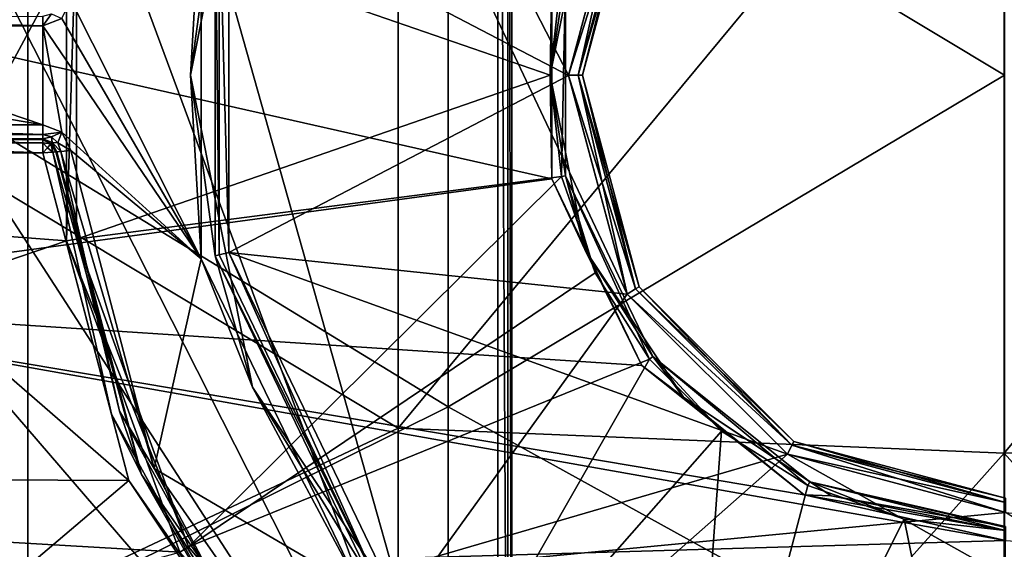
# Model space of a CAD drawing. Extents: x -252 to 252, y -10 to 1339.
# Tile 38 of 256: x -7 to 0, y 78 to 82. Entities that reach past the tile are written whole.
import ezdxf

# ---------------------------------------------------------------- set-up
doc = ezdxf.new("R2010")
doc.units = 0
doc.header["$LTSCALE"] = 52.148148
for name, color, linetype in [('199', 7, 'CONTINUOUS'), ('202', 7, 'CONTINUOUS'), ('2792', 7, 'CONTINUOUS'), ('2807', 7, 'CONTINUOUS'), ('349', 7, 'CONTINUOUS'), ('353', 7, 'CONTINUOUS'), ('3667', 7, 'CONTINUOUS'), ('3671', 7, 'CONTINUOUS'), ('374', 7, 'CONTINUOUS'), ('375', 7, 'CONTINUOUS'), ('3768', 7, 'CONTINUOUS'), ('377', 7, 'CONTINUOUS'), ('3774', 7, 'CONTINUOUS'), ('378', 7, 'CONTINUOUS'), ('3780', 7, 'CONTINUOUS'), ('3781', 7, 'CONTINUOUS'), ('3807', 7, 'CONTINUOUS'), ('3809', 7, 'CONTINUOUS'), ('3811', 7, 'CONTINUOUS'), ('414', 7, 'CONTINUOUS'), ('418', 7, 'CONTINUOUS'), ('432', 7, 'CONTINUOUS'), ('447', 7, 'CONTINUOUS'), ('448', 7, 'CONTINUOUS'), ('449', 7, 'CONTINUOUS'), ('450', 7, 'CONTINUOUS'), ('451', 7, 'CONTINUOUS'), ('456', 7, 'CONTINUOUS'), ('457', 7, 'CONTINUOUS'), ('458', 7, 'CONTINUOUS'), ('531', 7, 'CONTINUOUS'), ('533', 7, 'CONTINUOUS'), ('535', 7, 'CONTINUOUS')]:
    doc.layers.add(name, color=color, linetype=linetype)

msp = doc.modelspace()

# ---------------------------------------------------------------- linework, layer by layer
at = {"layer": '199', "color": 7, "linetype": 'CONTINUOUS'}
for points in [[(-8.4789, 81.5057, 16.5182), (-4.3079, 84.0066, 17.5635), (-8.4789, 85.9852, 16.3132), (-8.4789, 81.5057, 16.5182)], [(-0.0084, 78.8203, 17.9291), (-0.0084, 84.1796, 17.9291), (-4.3079, 78.9971, 17.5637), (-0.0084, 78.8203, 17.9291)], [(-4.3079, 78.9971, 17.5637), (-0.0084, 84.1796, 17.9291), (-4.3079, 84.0066, 17.5635), (-4.3079, 78.9971, 17.5637)], [(-0.0084, 78.8203, 17.9291), (4.2912, 84.0064, 17.5664), (-0.0084, 84.1796, 17.9291), (-0.0084, 78.8203, 17.9291)], [(-4.3079, 78.9971, 17.5637), (-4.3079, 84.0066, 17.5635), (-8.4789, 81.5057, 16.5182), (-4.3079, 78.9971, 17.5637)], [(4.2912, 78.9942, 17.5665), (4.2912, 84.0064, 17.5664), (-0.0084, 78.8203, 17.9291), (4.2912, 78.9942, 17.5665)], [(-8.4789, 77.0261, 16.3142), (-4.3079, 78.9971, 17.5637), (-8.4789, 81.5057, 16.5182), (-8.4789, 77.0261, 16.3142)], [(-4.3079, 74.0124, 17.0653), (-4.3079, 78.9971, 17.5637), (-8.4789, 77.0261, 16.3142), (-4.3079, 74.0124, 17.0653)], [(-4.3079, 74.0124, 17.0653), (-0.0084, 78.8203, 17.9291), (-4.3079, 78.9971, 17.5637), (-4.3079, 74.0124, 17.0653)], [(4.2912, 74.0069, 17.0674), (4.2912, 78.9942, 17.5665), (-0.0084, 78.8203, 17.9291), (4.2912, 74.0069, 17.0674)], [(-0.0084, 73.491, 17.3627), (-0.0084, 78.8203, 17.9291), (-4.3079, 74.0124, 17.0653), (-0.0084, 73.491, 17.3627)], [(-0.0084, 73.491, 17.3627), (4.2912, 74.0069, 17.0674), (-0.0084, 78.8203, 17.9291), (-0.0084, 73.491, 17.3627)]]:
    msp.add_3dface(points, dxfattribs=at)
at = {"layer": '202', "color": 7, "linetype": 'CONTINUOUS'}
for points in [[(-0.0075, 86.0316, 16.7927), (-0.0075, 81.5, 17), (-3.9518, 83.8751, 16.6152), (-0.0075, 86.0316, 16.7927)], [(-7.7886, 85.7397, 15.5148), (-3.9518, 83.8751, 16.6152), (-7.7886, 81.4916, 15.7011), (-7.7886, 85.7397, 15.5148)], [(-3.9518, 83.8751, 16.6152), (-3.9518, 79.1493, 16.6164), (-7.7886, 81.4916, 15.7011), (-3.9518, 83.8751, 16.6152)], [(-3.9518, 83.8751, 16.6152), (-0.0075, 81.5, 17), (-3.9518, 79.1493, 16.6164), (-3.9518, 83.8751, 16.6152)], [(-7.7886, 81.4916, 15.7011), (-3.9518, 79.1493, 16.6164), (-7.7886, 77.2435, 15.5133), (-7.7886, 81.4916, 15.7011)], [(-0.0075, 81.5, 17), (-0.0075, 76.9684, 16.7927), (-3.9518, 79.1493, 16.6164), (-0.0075, 81.5, 17)], [(-3.9518, 79.1493, 16.6164), (-3.9518, 74.4451, 16.1652), (-7.7886, 77.2435, 15.5133), (-3.9518, 79.1493, 16.6164)], [(-3.9518, 79.1493, 16.6164), (-0.0075, 76.9684, 16.7927), (-3.9518, 74.4451, 16.1652), (-3.9518, 79.1493, 16.6164)]]:
    msp.add_3dface(points, dxfattribs=at)
at = {"layer": '2792', "color": 7, "linetype": 'CONTINUOUS'}
for points in [[(-10.6091, 83.5198, -64.5), (-10.7493, 80.8559, -64.5), (-3.6, 88, -64.5), (-10.6091, 83.5198, -64.5)], [(-10.7493, 80.8559, -64.5), (-10.6202, 78.0914, -64.5), (-3.6, 88, -64.5), (-10.7493, 80.8559, -64.5)], [(-10.6202, 78.0914, -64.5), (-10.2575, 75.6195, -64.5), (-3.6, 88, -64.5), (-10.6202, 78.0914, -64.5)], [(-3.6, 88, -64.5), (-10.2575, 75.6195, -64.5), (-3.6, 75, -64.5), (-3.6, 88, -64.5)]]:
    msp.add_3dface(points, dxfattribs=at)
at = {"layer": '2807', "color": 7, "linetype": 'CONTINUOUS'}
for points in [[(-3.5, 88, -68.3), (-3.5, 75, -64.6), (-3.5, 75, -68.3), (-3.5, 88, -68.3)], [(-3.5, 88, -68.3), (-3.5, 88, -64.6), (-3.5, 75, -64.6), (-3.5, 88, -68.3)]]:
    msp.add_3dface(points, dxfattribs=at)
at = {"layer": '349', "color": 7, "linetype": 'CONTINUOUS'}
for points in [[(-7.7081, 85.4883, 0.5), (-6.9326, 74.0549, 0.5), (-6.9326, 88.9451, 0.5), (-7.7081, 85.4883, 0.5)], [(-6.9326, 88.9451, 0.5), (-6.9326, 74.0549, 0.5), (-2.6837, 79.9487, 0.5), (-6.9326, 88.9451, 0.5)], [(-2.6836, 83.0515, 0.5), (-6.9326, 88.9451, 0.5), (-3.1, 81.5001, 0.5), (-2.6836, 83.0515, 0.5)], [(-3.1, 81.5001, 0.5), (-6.9326, 88.9451, 0.5), (-2.6837, 79.9487, 0.5), (-3.1, 81.5001, 0.5)], [(-7.593, 76.8058, 0.5), (-6.9326, 74.0549, 0.5), (-7.7081, 85.4883, 0.5), (-7.593, 76.8058, 0.5)], [(-2.6837, 79.9487, 0.5), (-6.9326, 74.0549, 0.5), (-1.5461, 78.8132, 0.5), (-2.6837, 79.9487, 0.5)], [(-6.9326, 74.0549, 0.5), (6.9326, 74.0549, 0.5), (-1.5461, 78.8132, 0.5), (-6.9326, 74.0549, 0.5)], [(-1.5461, 78.8132, 0.5), (6.9326, 74.0549, 0.5), (0, 78.4, 0.5), (-1.5461, 78.8132, 0.5)]]:
    msp.add_3dface(points, dxfattribs=at)
at = {"layer": '353', "color": 7, "linetype": 'CONTINUOUS'}
for points in [[(-3.1, 81.4999, -11), (-5.5082, 82.7577, -11), (-2.6837, 83.0513, -11), (-3.1, 81.4999, -11)], [(-5.5082, 80.2422, -11), (-5.5082, 82.7577, -11), (-3.1, 81.4999, -11), (-5.5082, 80.2422, -11)], [(-2.6836, 79.9485, -11), (-5.5082, 80.2422, -11), (-3.1, 81.4999, -11), (-2.6836, 79.9485, -11)], [(-6.2182, 78.6266, -11), (-8.8939, 80.95, -11), (-6.8279, 80.95, -11), (-6.2182, 78.6266, -11)], [(-8.7351, 78.6375, -11), (-8.8939, 80.95, -11), (-6.2182, 78.6266, -11), (-8.7351, 78.6375, -11)], [(-1.546, 78.8131, -11), (-5.5082, 80.2422, -11), (-2.6836, 79.9485, -11), (-1.546, 78.8131, -11)], [(-4.4152, 77.9749, -11), (-5.5082, 80.2422, -11), (-1.546, 78.8131, -11), (-4.4152, 77.9749, -11)], [(0, 78.4, -11), (-4.4152, 77.9749, -11), (-1.546, 78.8131, -11), (0, 78.4, -11)], [(-8.4418, 76.7393, -11), (-8.7351, 78.6375, -11), (-6.2182, 78.6266, -11), (-8.4418, 76.7393, -11)], [(-4.8432, 76.6558, -11), (-8.4418, 76.7393, -11), (-6.2182, 78.6266, -11), (-4.8432, 76.6558, -11)], [(4.4152, 77.9749, -11), (-4.4152, 77.9749, -11), (0, 78.4, -11), (4.4152, 77.9749, -11)]]:
    msp.add_3dface(points, dxfattribs=at)
at = {"layer": '3667', "color": 7, "linetype": 'CONTINUOUS'}
for points in [[(-3.6, 88, -64.5), (-3.5293, 75, -64.5293), (-3.5293, 88, -64.5293), (-3.6, 88, -64.5)], [(-3.6, 88, -64.5), (-3.6, 75, -64.5), (-3.5293, 75, -64.5293), (-3.6, 88, -64.5)], [(-3.5293, 75, -64.5293), (-3.5, 75, -64.6), (-3.5293, 88, -64.5293), (-3.5293, 75, -64.5293)], [(-3.5, 75, -64.6), (-3.5, 88, -64.6), (-3.5293, 88, -64.5293), (-3.5, 75, -64.6)]]:
    msp.add_3dface(points, dxfattribs=at)
at = {"layer": '3671', "color": 7, "linetype": 'CONTINUOUS'}
for points in [[(-3.5, 88, -68.3), (-3.5, 75, -68.3), (-7.1579, 87.9601, -68.3), (-3.5, 88, -68.3)], [(-7.1579, 87.9601, -68.3), (-3.5, 75, -68.3), (-7.5813, 86.008, -68.3), (-7.1579, 87.9601, -68.3)], [(-7.5813, 86.008, -68.3), (-3.5, 75, -68.3), (-7.8781, 83.6412, -68.3), (-7.5813, 86.008, -68.3)], [(-7.8781, 83.6412, -68.3), (-3.5, 75, -68.3), (-7.9599, 81.8862, -68.3), (-7.8781, 83.6412, -68.3)], [(-7.9599, 81.8862, -68.3), (-3.5, 75, -68.3), (-7.9291, 80.1432, -68.3), (-7.9599, 81.8862, -68.3)], [(-7.9291, 80.1432, -68.3), (-3.5, 75, -68.3), (-7.8011, 78.5435, -68.3), (-7.9291, 80.1432, -68.3)], [(-7.8011, 78.5435, -68.3), (-3.5, 75, -68.3), (-7.4875, 76.4839, -68.3), (-7.8011, 78.5435, -68.3)]]:
    msp.add_3dface(points, dxfattribs=at)
at = {"layer": '374', "color": 7, "linetype": 'CONTINUOUS'}
for points in [[(-3, 81.5, 0.4), (-2.5981, 83, -10.9), (-2.5981, 83, 0.4), (-3, 81.5, 0.4)], [(-3, 81.5, -10.9), (-2.5981, 83, -10.9), (-3, 81.5, 0.4), (-3, 81.5, -10.9)], [(-2.5981, 80, -10.9), (-3, 81.5, -10.9), (-2.5981, 80, 0.4), (-2.5981, 80, -10.9)], [(-2.5981, 80, 0.4), (-3, 81.5, -10.9), (-3, 81.5, 0.4), (-2.5981, 80, 0.4)], [(-1.5, 78.9019, -10.9), (-2.5981, 80, -10.9), (-1.5, 78.9019, 0.4), (-1.5, 78.9019, -10.9)], [(-1.5, 78.9019, 0.4), (-2.5981, 80, -10.9), (-2.5981, 80, 0.4), (-1.5, 78.9019, 0.4)], [(0, 78.5, 0.4), (-1.5, 78.9019, -10.9), (-1.5, 78.9019, 0.4), (0, 78.5, 0.4)], [(0, 78.5, 0.4), (0, 78.5, -10.9), (-1.5, 78.9019, -10.9), (0, 78.5, 0.4)]]:
    msp.add_3dface(points, dxfattribs=at)
at = {"layer": '375', "color": 7, "linetype": 'CONTINUOUS'}
for points in [[(-5.7032, 80.1979, -15), (-6.6285, 82.0339, -15), (-5.7032, 82.802, -15), (-5.7032, 80.1979, -15)], [(-6.692, 81.9032, -15), (-6.6285, 82.0339, -15), (-5.7032, 80.1979, -15), (-6.692, 81.9032, -15)], [(-8.9, 81.5, -15), (-8.8975, 81.85, -15), (-6.8279, 81.15, -15), (-8.9, 81.5, -15)], [(-8.8975, 81.85, -15), (-6.8279, 81.85, -15), (-6.8279, 81.15, -15), (-8.8975, 81.85, -15)], [(-6.8279, 81.85, -15), (-6.692, 81.9032, -15), (-5.7032, 80.1979, -15), (-6.8279, 81.85, -15)], [(-6.8279, 81.15, -15), (-6.8279, 81.85, -15), (-6.6924, 81.0971, -15), (-6.8279, 81.15, -15)], [(-6.6924, 81.0971, -15), (-6.8279, 81.85, -15), (-5.7032, 80.1979, -15), (-6.6924, 81.0971, -15)], [(-8.8975, 81.15, -15), (-8.9, 81.5, -15), (-6.8279, 81.15, -15), (-8.8975, 81.15, -15)], [(-6.6285, 80.9661, -15), (-6.6924, 81.0971, -15), (-5.7032, 80.1979, -15), (-6.6285, 80.9661, -15)], [(-6.0367, 78.7106, -15), (-6.6285, 80.9661, -15), (-5.7032, 80.1979, -15), (-6.0367, 78.7106, -15)], [(-4.5718, 77.8506, -15), (-6.0367, 78.7106, -15), (-5.7032, 80.1979, -15), (-4.5718, 77.8506, -15)], [(-4.7018, 76.7973, -15), (-6.0367, 78.7106, -15), (-4.5718, 77.8506, -15), (-4.7018, 76.7973, -15)]]:
    msp.add_3dface(points, dxfattribs=at)
at = {"layer": '3768', "color": 7, "linetype": 'CONTINUOUS'}
for points in [[(-12.1969, 83.1744, 13.5), (-12.2387, 80.7486, 13.5), (-6.6585, 82.6746, 13.5), (-12.1969, 83.1744, 13.5)], [(-6.6585, 82.6746, 13.5), (-12.2387, 80.7486, 13.5), (-6.6585, 80.3253, 13.5), (-6.6585, 82.6746, 13.5)], [(-12.2387, 80.7486, 13.5), (-12.0803, 78.4804, 13.5), (-6.6585, 80.3253, 13.5), (-12.2387, 80.7486, 13.5)], [(-6.6585, 80.3253, 13.5), (-12.0803, 78.4804, 13.5), (-5.8547, 78.1179, 13.5), (-6.6585, 80.3253, 13.5)], [(-12.0803, 78.4804, 13.5), (-11.778, 76.489, 13.5), (-5.8547, 78.1179, 13.5), (-12.0803, 78.4804, 13.5)]]:
    msp.add_3dface(points, dxfattribs=at)
at = {"layer": '377', "color": 7, "linetype": 'CONTINUOUS'}
for points in [[(-5.6058, 80.2205, -14.9), (-5.6058, 82.7795, -14.9), (-5.6058, 80.2205, -11.1), (-5.6058, 80.2205, -14.9)], [(-5.6058, 80.2205, -11.1), (-5.6058, 82.7795, -14.9), (-5.6058, 82.7795, -11.1), (-5.6058, 80.2205, -11.1)], [(-4.4955, 77.9149, -11.1), (-5.6058, 80.2205, -14.9), (-5.6058, 80.2205, -11.1), (-4.4955, 77.9149, -11.1)], [(-4.4955, 77.9149, -14.9), (-5.6058, 80.2205, -14.9), (-4.4955, 77.9149, -11.1), (-4.4955, 77.9149, -14.9)]]:
    msp.add_3dface(points, dxfattribs=at)
at = {"layer": '3774', "color": 7, "linetype": 'CONTINUOUS'}
for points in [[(-3.2172, 80.7654, 8), (-9.6346, 82.2141, 8), (-3.2172, 82.2346, 8), (-3.2172, 80.7654, 8)], [(-9.5903, 79.9006, 8), (-9.6346, 82.2141, 8), (-3.2172, 80.7654, 8), (-9.5903, 79.9006, 8)], [(-2.5788, 79.4411, 8), (-9.5903, 79.9006, 8), (-3.2172, 80.7654, 8), (-2.5788, 79.4411, 8)], [(-1.4286, 78.5253, 8), (-9.5903, 79.9006, 8), (-2.5788, 79.4411, 8), (-1.4286, 78.5253, 8)], [(0, 78.2, 8), (-9.5903, 79.9006, 8), (-1.4286, 78.5253, 8), (0, 78.2, 8)], [(-9.3635, 77.9269, 8), (-9.5903, 79.9006, 8), (0, 78.2, 8), (-9.3635, 77.9269, 8)], [(9.3054, 77.5797, 8), (-9.3635, 77.9269, 8), (0, 78.2, 8), (9.3054, 77.5797, 8)]]:
    msp.add_3dface(points, dxfattribs=at)
at = {"layer": '378', "color": 7, "linetype": 'CONTINUOUS'}
for points in [[(-6.7282, 80.958, -11.1), (-6.1274, 78.6684, -14.9), (-6.1274, 78.6684, -11.1), (-6.7282, 80.958, -11.1)], [(-6.7282, 80.958, -14.9), (-6.1274, 78.6684, -14.9), (-6.7282, 80.958, -11.1), (-6.7282, 80.958, -14.9)], [(-6.1274, 78.6684, -11.1), (-4.773, 76.727, -14.9), (-4.773, 76.727, -11.1), (-6.1274, 78.6684, -11.1)], [(-6.1274, 78.6684, -14.9), (-4.773, 76.727, -14.9), (-6.1274, 78.6684, -11.1), (-6.1274, 78.6684, -14.9)]]:
    msp.add_3dface(points, dxfattribs=at)
at = {"layer": '3780', "color": 7, "linetype": 'CONTINUOUS'}
for points in [[(-3.1198, 82.2121, 9.9386), (-3.1198, 80.7879, 9.9386), (-3.1198, 82.2121, 8.1), (-3.1198, 82.2121, 9.9386)], [(-3.1198, 82.2121, 8.1), (-3.1198, 80.7879, 9.9386), (-3.1198, 80.7879, 8.1), (-3.1198, 82.2121, 8.1)], [(-3.1198, 80.7879, 8.1), (-2.5019, 79.5048, 9.9386), (-2.5019, 79.5048, 8.1), (-3.1198, 80.7879, 8.1)], [(-3.1198, 80.7879, 9.9386), (-2.5019, 79.5048, 9.9386), (-3.1198, 80.7879, 8.1), (-3.1198, 80.7879, 9.9386)], [(-2.5019, 79.5048, 8.1), (-1.3884, 78.6169, 9.9386), (-1.3884, 78.6169, 8.1), (-2.5019, 79.5048, 8.1)], [(-2.5019, 79.5048, 9.9386), (-1.3884, 78.6169, 9.9386), (-2.5019, 79.5048, 8.1), (-2.5019, 79.5048, 9.9386)], [(0, 78.3, 9.9386), (0, 78.3, 8.1), (-1.3884, 78.6169, 8.1), (0, 78.3, 9.9386)], [(-1.3884, 78.6169, 9.9386), (0, 78.3, 9.9386), (-1.3884, 78.6169, 8.1), (-1.3884, 78.6169, 9.9386)]]:
    msp.add_3dface(points, dxfattribs=at)
at = {"layer": '3781', "color": 7, "linetype": 'CONTINUOUS'}
for points in [[(-6.5891, 82.6618, 13.4707), (-6.5891, 80.3382, 13.4707), (-3.2293, 81.5, 10.0093), (-6.5891, 82.6618, 13.4707)], [(-3.1483, 82.2186, 10.0093), (-6.5891, 82.6618, 13.4707), (-3.2293, 81.5, 10.0093), (-3.1483, 82.2186, 10.0093)], [(-3.2293, 81.5, 10.0093), (-6.5891, 80.3382, 13.4707), (-3.1483, 80.7814, 10.0093), (-3.2293, 81.5, 10.0093)], [(-6.5891, 80.3382, 13.4707), (-5.7943, 78.1546, 13.4707), (-3.1483, 80.7814, 10.0093), (-6.5891, 80.3382, 13.4707)], [(-3.1483, 80.7814, 10.0093), (-5.7943, 78.1546, 13.4707), (-2.9095, 80.0989, 10.0093), (-3.1483, 80.7814, 10.0093)], [(-2.9095, 80.0989, 10.0093), (-5.7943, 78.1546, 13.4707), (-2.5248, 79.4866, 10.0093), (-2.9095, 80.0989, 10.0093)], [(-5.7943, 78.1546, 13.4707), (-4.3007, 76.3746, 13.4707), (-2.5248, 79.4866, 10.0093), (-5.7943, 78.1546, 13.4707)], [(-2.5248, 79.4866, 10.0093), (-4.3007, 76.3746, 13.4707), (-2.0134, 78.9752, 10.0093), (-2.5248, 79.4866, 10.0093)], [(-4.3007, 76.3746, 13.4707), (-2.2884, 75.2128, 13.4707), (-2.0134, 78.9752, 10.0093), (-4.3007, 76.3746, 13.4707)], [(-2.0134, 78.9752, 10.0093), (-2.2884, 75.2128, 13.4707), (-1.4011, 78.5905, 10.0093), (-2.0134, 78.9752, 10.0093)], [(-1.4011, 78.5905, 10.0093), (-2.2884, 75.2128, 13.4707), (-0.7186, 78.3517, 10.0093), (-1.4011, 78.5905, 10.0093)], [(-2.2884, 75.2128, 13.4707), (0, 74.8093, 13.4707), (-0.7186, 78.3517, 10.0093), (-2.2884, 75.2128, 13.4707)], [(0, 74.8093, 13.4707), (0, 78.2707, 10.0093), (-0.7186, 78.3517, 10.0093), (0, 74.8093, 13.4707)]]:
    msp.add_3dface(points, dxfattribs=at)
at = {"layer": '3807', "color": 7, "linetype": 'CONTINUOUS'}
for points in [[(-6.6585, 82.6746, 13.5), (-6.6585, 80.3253, 13.5), (-6.5891, 82.6618, 13.4707), (-6.6585, 82.6746, 13.5)], [(-6.6585, 80.3253, 13.5), (-6.5891, 80.3382, 13.4707), (-6.5891, 82.6618, 13.4707), (-6.6585, 80.3253, 13.5)], [(-6.6585, 80.3253, 13.5), (-5.7943, 78.1546, 13.4707), (-6.5891, 80.3382, 13.4707), (-6.6585, 80.3253, 13.5)], [(-6.6585, 80.3253, 13.5), (-5.8547, 78.1179, 13.5), (-5.7943, 78.1546, 13.4707), (-6.6585, 80.3253, 13.5)], [(-5.8547, 78.1179, 13.5), (-4.3007, 76.3746, 13.4707), (-5.7943, 78.1546, 13.4707), (-5.8547, 78.1179, 13.5)]]:
    msp.add_3dface(points, dxfattribs=at)
at = {"layer": '3809', "color": 7, "linetype": 'CONTINUOUS'}
for points in [[(-3.1198, 82.2121, 9.9386), (-3.1483, 82.2186, 10.0093), (-3.2293, 81.5, 10.0093), (-3.1198, 82.2121, 9.9386)], [(-3.1198, 82.2121, 9.9386), (-3.2293, 81.5, 10.0093), (-3.1483, 80.7814, 10.0093), (-3.1198, 82.2121, 9.9386)], [(-3.1198, 80.7879, 9.9386), (-3.1198, 82.2121, 9.9386), (-3.1483, 80.7814, 10.0093), (-3.1198, 80.7879, 9.9386)], [(-3.1198, 80.7879, 9.9386), (-3.1483, 80.7814, 10.0093), (-2.9095, 80.0989, 10.0093), (-3.1198, 80.7879, 9.9386)], [(-2.5019, 79.5048, 9.9386), (-3.1198, 80.7879, 9.9386), (-2.5248, 79.4866, 10.0093), (-2.5019, 79.5048, 9.9386)], [(-3.1198, 80.7879, 9.9386), (-2.9095, 80.0989, 10.0093), (-2.5248, 79.4866, 10.0093), (-3.1198, 80.7879, 9.9386)], [(-2.5019, 79.5048, 9.9386), (-2.5248, 79.4866, 10.0093), (-2.0134, 78.9752, 10.0093), (-2.5019, 79.5048, 9.9386)], [(-2.5019, 79.5048, 9.9386), (-2.0134, 78.9752, 10.0093), (-1.4011, 78.5905, 10.0093), (-2.5019, 79.5048, 9.9386)], [(-1.3884, 78.6169, 9.9386), (-2.5019, 79.5048, 9.9386), (-1.4011, 78.5905, 10.0093), (-1.3884, 78.6169, 9.9386)], [(-1.3884, 78.6169, 9.9386), (-1.4011, 78.5905, 10.0093), (-0.7186, 78.3517, 10.0093), (-1.3884, 78.6169, 9.9386)], [(-1.3884, 78.6169, 9.9386), (0, 78.2707, 10.0093), (0, 78.2924, 9.9768), (-1.3884, 78.6169, 9.9386)], [(0, 78.2707, 10.0093), (-1.3884, 78.6169, 9.9386), (-0.7186, 78.3517, 10.0093), (0, 78.2707, 10.0093)], [(0, 78.3, 9.9386), (-1.3884, 78.6169, 9.9386), (0, 78.2924, 9.9768), (0, 78.3, 9.9386)]]:
    msp.add_3dface(points, dxfattribs=at)
at = {"layer": '3811', "color": 7, "linetype": 'CONTINUOUS'}
for points in [[(-3.1198, 82.2121, 8.1), (-3.2293, 81.5, 8.0293), (-2.9835, 82.7358, 8.0293), (-3.1198, 82.2121, 8.1)], [(-3.2293, 81.5, 8.0293), (-3.2172, 82.2346, 8), (-2.9835, 82.7358, 8.0293), (-3.2293, 81.5, 8.0293)], [(-3.2172, 80.7654, 8), (-3.2172, 82.2346, 8), (-3.2293, 81.5, 8.0293), (-3.2172, 80.7654, 8)], [(-3.1198, 82.2121, 8.1), (-3.1198, 80.7879, 8.1), (-3.2293, 81.5, 8.0293), (-3.1198, 82.2121, 8.1)], [(-3.1198, 80.7879, 8.1), (-2.9835, 80.2642, 8.0293), (-3.2293, 81.5, 8.0293), (-3.1198, 80.7879, 8.1)], [(-2.9835, 80.2642, 8.0293), (-3.2172, 80.7654, 8), (-3.2293, 81.5, 8.0293), (-2.9835, 80.2642, 8.0293)], [(-2.5788, 79.4411, 8), (-3.2172, 80.7654, 8), (-2.9835, 80.2642, 8.0293), (-2.5788, 79.4411, 8)], [(-3.1198, 80.7879, 8.1), (-2.5019, 79.5048, 8.1), (-2.9835, 80.2642, 8.0293), (-3.1198, 80.7879, 8.1)], [(-2.5019, 79.5048, 8.1), (-2.2835, 79.2165, 8.0293), (-2.9835, 80.2642, 8.0293), (-2.5019, 79.5048, 8.1)], [(-2.2835, 79.2165, 8.0293), (-2.5788, 79.4411, 8), (-2.9835, 80.2642, 8.0293), (-2.2835, 79.2165, 8.0293)], [(-2.5019, 79.5048, 8.1), (-1.3884, 78.6169, 8.1), (-2.2835, 79.2165, 8.0293), (-2.5019, 79.5048, 8.1)], [(-1.4286, 78.5253, 8), (-2.5788, 79.4411, 8), (-2.2835, 79.2165, 8.0293), (-1.4286, 78.5253, 8)], [(-1.3884, 78.6169, 8.1), (-1.2358, 78.5165, 8.0293), (-2.2835, 79.2165, 8.0293), (-1.3884, 78.6169, 8.1)], [(-1.2358, 78.5165, 8.0293), (-1.4286, 78.5253, 8), (-2.2835, 79.2165, 8.0293), (-1.2358, 78.5165, 8.0293)], [(-1.3884, 78.6169, 8.1), (0, 78.3, 8.1), (-1.2358, 78.5165, 8.0293), (-1.3884, 78.6169, 8.1)], [(0, 78.2707, 8.0293), (-1.4286, 78.5253, 8), (-1.2358, 78.5165, 8.0293), (0, 78.2707, 8.0293)], [(0, 78.2, 8), (-1.4286, 78.5253, 8), (0, 78.2707, 8.0293), (0, 78.2, 8)], [(0, 78.3, 8.1), (0, 78.2707, 8.0293), (-1.2358, 78.5165, 8.0293), (0, 78.3, 8.1)]]:
    msp.add_3dface(points, dxfattribs=at)
at = {"layer": '414', "color": 7, "linetype": 'CONTINUOUS'}
for points in [[(-2.6836, 83.0515, 0.5), (-3.1, 81.5001, 0.5), (-2.6234, 83.0146, 0.4707), (-2.6836, 83.0515, 0.5)], [(-2.6234, 83.0146, 0.4707), (-3.1, 81.5001, 0.5), (-3.0293, 81.5, 0.4707), (-2.6234, 83.0146, 0.4707)], [(-2.5981, 83, 0.4), (-2.6234, 83.0146, 0.4707), (-3.0293, 81.5, 0.4707), (-2.5981, 83, 0.4)], [(-3, 81.5, 0.4), (-2.5981, 83, 0.4), (-3.0293, 81.5, 0.4707), (-3, 81.5, 0.4)], [(-3.1, 81.5001, 0.5), (-2.6837, 79.9487, 0.5), (-3.0293, 81.5, 0.4707), (-3.1, 81.5001, 0.5)], [(-3.0293, 81.5, 0.4707), (-2.6837, 79.9487, 0.5), (-2.6234, 79.9854, 0.4707), (-3.0293, 81.5, 0.4707)], [(-3, 81.5, 0.4), (-3.0293, 81.5, 0.4707), (-2.6234, 79.9854, 0.4707), (-3, 81.5, 0.4)], [(-2.5981, 80, 0.4), (-3, 81.5, 0.4), (-2.6234, 79.9854, 0.4707), (-2.5981, 80, 0.4)], [(-2.6234, 79.9854, 0.4707), (-2.6837, 79.9487, 0.5), (-1.5146, 78.8766, 0.4707), (-2.6234, 79.9854, 0.4707)], [(-2.5981, 80, 0.4), (-2.6234, 79.9854, 0.4707), (-1.5146, 78.8766, 0.4707), (-2.5981, 80, 0.4)], [(-1.5, 78.9019, 0.4), (-2.5981, 80, 0.4), (-1.5146, 78.8766, 0.4707), (-1.5, 78.9019, 0.4)], [(-2.6837, 79.9487, 0.5), (-1.5461, 78.8132, 0.5), (-1.5146, 78.8766, 0.4707), (-2.6837, 79.9487, 0.5)], [(-1.5461, 78.8132, 0.5), (0, 78.4, 0.5), (-1.5146, 78.8766, 0.4707), (-1.5461, 78.8132, 0.5)], [(-1.5, 78.9019, 0.4), (-1.5146, 78.8766, 0.4707), (0, 78.4707, 0.4707), (-1.5, 78.9019, 0.4)], [(-1.5146, 78.8766, 0.4707), (0, 78.4, 0.5), (0, 78.4707, 0.4707), (-1.5146, 78.8766, 0.4707)], [(0, 78.5, 0.4), (-1.5, 78.9019, 0.4), (0, 78.4707, 0.4707), (0, 78.5, 0.4)]]:
    msp.add_3dface(points, dxfattribs=at)
at = {"layer": '418', "color": 7, "linetype": 'CONTINUOUS'}
for points in [[(-6.8279, 81.05, -11.1), (-8.8939, 81.05, -14.9), (-6.8279, 81.05, -14.9), (-6.8279, 81.05, -11.1)], [(-8.8939, 81.05, -11.1), (-8.8939, 81.05, -14.9), (-6.8279, 81.05, -11.1), (-8.8939, 81.05, -11.1)]]:
    msp.add_3dface(points, dxfattribs=at)
at = {"layer": '432', "color": 7, "linetype": 'CONTINUOUS'}
for points in [[(-6.8279, 81.05, -11.1), (-6.8279, 81.05, -14.9), (-6.7601, 81.0235, -14.9), (-6.8279, 81.05, -11.1)], [(-6.8279, 81.05, -11.1), (-6.7601, 81.0235, -14.9), (-6.7601, 81.0235, -11.1), (-6.8279, 81.05, -11.1)], [(-6.7282, 80.958, -14.9), (-6.7282, 80.958, -11.1), (-6.7601, 81.0235, -11.1), (-6.7282, 80.958, -14.9)], [(-6.7601, 81.0235, -14.9), (-6.7282, 80.958, -14.9), (-6.7601, 81.0235, -11.1), (-6.7601, 81.0235, -14.9)]]:
    msp.add_3dface(points, dxfattribs=at)
at = {"layer": '447', "color": 7, "linetype": 'CONTINUOUS'}
for points in [[(-6.7663, 81.9363, -14.9707), (-6.8279, 81.85, -15), (-6.8279, 81.9207, -14.9707), (-6.7663, 81.9363, -14.9707)], [(-6.692, 81.9032, -15), (-6.8279, 81.85, -15), (-6.7663, 81.9363, -14.9707), (-6.692, 81.9032, -15)]]:
    msp.add_3dface(points, dxfattribs=at)
at = {"layer": '448', "color": 7, "linetype": 'CONTINUOUS'}
for points in [[(-6.8279, 81.85, -15), (-8.8975, 81.85, -15), (-8.8952, 81.918, -14.9733), (-6.8279, 81.85, -15)], [(-6.8279, 81.9207, -14.9707), (-6.8279, 81.85, -15), (-8.8952, 81.918, -14.9733), (-6.8279, 81.9207, -14.9707)]]:
    msp.add_3dface(points, dxfattribs=at)
at = {"layer": '449', "color": 7, "linetype": 'CONTINUOUS'}
for points in [[(-8.8958, 81.0972, -14.9849), (-8.8975, 81.15, -15), (-6.8279, 81.0793, -14.9707), (-8.8958, 81.0972, -14.9849)], [(-8.8975, 81.15, -15), (-6.8279, 81.15, -15), (-6.8279, 81.0793, -14.9707), (-8.8975, 81.15, -15)], [(-8.8946, 81.0663, -14.9548), (-8.8958, 81.0972, -14.9849), (-6.8279, 81.0793, -14.9707), (-8.8946, 81.0663, -14.9548)], [(-6.8279, 81.05, -14.9), (-8.8946, 81.0663, -14.9548), (-6.8279, 81.0793, -14.9707), (-6.8279, 81.05, -14.9)], [(-6.8279, 81.05, -14.9), (-8.8939, 81.05, -14.9), (-8.8946, 81.0663, -14.9548), (-6.8279, 81.05, -14.9)]]:
    msp.add_3dface(points, dxfattribs=at)
at = {"layer": '450', "color": 7, "linetype": 'CONTINUOUS'}
for points in [[(-6.8279, 81.15, -15), (-6.6924, 81.0971, -15), (-6.8279, 81.0793, -14.9707), (-6.8279, 81.15, -15)], [(-6.8279, 81.0793, -14.9707), (-6.6924, 81.0971, -15), (-6.7663, 81.0637, -14.9707), (-6.8279, 81.0793, -14.9707)], [(-6.8279, 81.05, -14.9), (-6.8279, 81.0793, -14.9707), (-6.7663, 81.0637, -14.9707), (-6.8279, 81.05, -14.9)], [(-6.7663, 81.0637, -14.9707), (-6.6924, 81.0971, -15), (-6.7195, 81.0205, -14.9707), (-6.7663, 81.0637, -14.9707)], [(-6.6924, 81.0971, -15), (-6.6285, 80.9661, -15), (-6.7195, 81.0205, -14.9707), (-6.6924, 81.0971, -15)], [(-6.7601, 81.0235, -14.9), (-6.8279, 81.05, -14.9), (-6.7663, 81.0637, -14.9707), (-6.7601, 81.0235, -14.9)], [(-6.7601, 81.0235, -14.9), (-6.7663, 81.0637, -14.9707), (-6.7195, 81.0205, -14.9707), (-6.7601, 81.0235, -14.9)], [(-6.7282, 80.958, -14.9), (-6.7601, 81.0235, -14.9), (-6.699, 80.9604, -14.9707), (-6.7282, 80.958, -14.9)], [(-6.7601, 81.0235, -14.9), (-6.7195, 81.0205, -14.9707), (-6.699, 80.9604, -14.9707), (-6.7601, 81.0235, -14.9)], [(-6.7195, 81.0205, -14.9707), (-6.6285, 80.9661, -15), (-6.699, 80.9604, -14.9707), (-6.7195, 81.0205, -14.9707)]]:
    msp.add_3dface(points, dxfattribs=at)
at = {"layer": '451', "color": 7, "linetype": 'CONTINUOUS'}
for points in [[(-6.7282, 80.958, -14.9), (-6.699, 80.9604, -14.9707), (-6.2842, 79.1175, -14.9707), (-6.7282, 80.958, -14.9)], [(-6.1274, 78.6684, -14.9), (-6.7282, 80.958, -14.9), (-6.2842, 79.1175, -14.9707), (-6.1274, 78.6684, -14.9)], [(-6.6285, 80.9661, -15), (-6.0367, 78.7106, -15), (-6.699, 80.9604, -14.9707), (-6.6285, 80.9661, -15)], [(-6.699, 80.9604, -14.9707), (-6.0367, 78.7106, -15), (-6.2842, 79.1175, -14.9707), (-6.699, 80.9604, -14.9707)], [(-6.1274, 78.6684, -14.9), (-6.2842, 79.1175, -14.9707), (-5.373, 77.4628, -14.9707), (-6.1274, 78.6684, -14.9)], [(-6.2842, 79.1175, -14.9707), (-6.0367, 78.7106, -15), (-5.373, 77.4628, -14.9707), (-6.2842, 79.1175, -14.9707)], [(-6.0367, 78.7106, -15), (-4.7018, 76.7973, -15), (-5.373, 77.4628, -14.9707), (-6.0367, 78.7106, -15)], [(-4.773, 76.727, -14.9), (-6.1274, 78.6684, -14.9), (-5.373, 77.4628, -14.9707), (-4.773, 76.727, -14.9)]]:
    msp.add_3dface(points, dxfattribs=at)
at = {"layer": '456', "color": 7, "linetype": 'CONTINUOUS'}
for points in [[(-6.339, 79.0967, -11.0293), (-6.8279, 80.95, -11), (-6.7566, 80.9559, -11.0302), (-6.339, 79.0967, -11.0293)], [(-6.2182, 78.6266, -11), (-6.8279, 80.95, -11), (-6.339, 79.0967, -11.0293), (-6.2182, 78.6266, -11)], [(-6.7356, 80.9578, -11.0624), (-6.1274, 78.6684, -11.1), (-6.7566, 80.9559, -11.0302), (-6.7356, 80.9578, -11.0624)], [(-6.1274, 78.6684, -11.1), (-6.339, 79.0967, -11.0293), (-6.7566, 80.9559, -11.0302), (-6.1274, 78.6684, -11.1)], [(-6.7282, 80.958, -11.1), (-6.1274, 78.6684, -11.1), (-6.7356, 80.9578, -11.0624), (-6.7282, 80.958, -11.1)], [(-6.1274, 78.6684, -11.1), (-5.4198, 77.4276, -11.0293), (-6.339, 79.0967, -11.0293), (-6.1274, 78.6684, -11.1)], [(-5.4198, 77.4276, -11.0293), (-6.2182, 78.6266, -11), (-6.339, 79.0967, -11.0293), (-5.4198, 77.4276, -11.0293)], [(-6.1274, 78.6684, -11.1), (-4.773, 76.727, -11.1), (-5.4198, 77.4276, -11.0293), (-6.1274, 78.6684, -11.1)], [(-4.8432, 76.6558, -11), (-6.2182, 78.6266, -11), (-5.4198, 77.4276, -11.0293), (-4.8432, 76.6558, -11)]]:
    msp.add_3dface(points, dxfattribs=at)
at = {"layer": '457', "color": 7, "linetype": 'CONTINUOUS'}
for points in [[(-6.8279, 81.05, -11.1), (-6.7601, 81.0235, -11.1), (-6.7692, 81.0136, -11.05), (-6.8279, 81.05, -11.1)], [(-6.8279, 81.05, -11.1), (-6.7692, 81.0136, -11.05), (-6.8279, 81.0427, -11.0626), (-6.8279, 81.05, -11.1)], [(-6.8279, 81.0427, -11.0626), (-6.7692, 81.0136, -11.05), (-6.8279, 81.0213, -11.0299), (-6.8279, 81.0427, -11.0626)], [(-6.794, 80.9867, -11.0134), (-6.8279, 80.95, -11), (-6.8279, 81.0213, -11.0299), (-6.794, 80.9867, -11.0134)], [(-6.7692, 81.0136, -11.05), (-6.794, 80.9867, -11.0134), (-6.8279, 81.0213, -11.0299), (-6.7692, 81.0136, -11.05)], [(-6.7692, 81.0136, -11.05), (-6.7566, 80.9559, -11.0302), (-6.794, 80.9867, -11.0134), (-6.7692, 81.0136, -11.05)], [(-6.7601, 81.0235, -11.1), (-6.7356, 80.9578, -11.0624), (-6.7692, 81.0136, -11.05), (-6.7601, 81.0235, -11.1)], [(-6.7356, 80.9578, -11.0624), (-6.7566, 80.9559, -11.0302), (-6.7692, 81.0136, -11.05), (-6.7356, 80.9578, -11.0624)], [(-6.7601, 81.0235, -11.1), (-6.7282, 80.958, -11.1), (-6.7356, 80.9578, -11.0624), (-6.7601, 81.0235, -11.1)], [(-6.7566, 80.9559, -11.0302), (-6.8279, 80.95, -11), (-6.794, 80.9867, -11.0134), (-6.7566, 80.9559, -11.0302)]]:
    msp.add_3dface(points, dxfattribs=at)
at = {"layer": '458', "color": 7, "linetype": 'CONTINUOUS'}
for points in [[(-8.8939, 81.05, -11.1), (-6.8279, 81.05, -11.1), (-6.8279, 81.0427, -11.0626), (-8.8939, 81.05, -11.1)], [(-8.8939, 81.05, -11.1), (-6.8279, 81.0427, -11.0626), (-6.8279, 81.0213, -11.0299), (-8.8939, 81.05, -11.1)], [(-8.8939, 81.05, -11.1), (-6.8279, 81.0213, -11.0299), (-8.8939, 81.0207, -11.0293), (-8.8939, 81.05, -11.1)], [(-6.8279, 81.0213, -11.0299), (-6.8279, 80.95, -11), (-8.8939, 81.0207, -11.0293), (-6.8279, 81.0213, -11.0299)], [(-6.8279, 80.95, -11), (-8.8939, 80.95, -11), (-8.8939, 81.0207, -11.0293), (-6.8279, 80.95, -11)]]:
    msp.add_3dface(points, dxfattribs=at)
at = {"layer": '531', "color": 7, "linetype": 'CONTINUOUS'}
for points in [[(-5.7793, 81.5, -14.9707), (-5.7032, 82.802, -15), (-5.3394, 83.7116, -14.9707), (-5.7793, 81.5, -14.9707)], [(-5.6058, 82.7795, -14.9), (-5.7793, 81.5, -14.9707), (-5.3394, 83.7116, -14.9707), (-5.6058, 82.7795, -14.9)], [(-5.7032, 80.1979, -15), (-5.7032, 82.802, -15), (-5.7793, 81.5, -14.9707), (-5.7032, 80.1979, -15)], [(-5.6058, 82.7795, -14.9), (-5.6058, 80.2205, -14.9), (-5.7793, 81.5, -14.9707), (-5.6058, 82.7795, -14.9)], [(-5.3394, 79.2884, -14.9707), (-5.7032, 80.1979, -15), (-5.7793, 81.5, -14.9707), (-5.3394, 79.2884, -14.9707)], [(-5.6058, 80.2205, -14.9), (-5.3394, 79.2884, -14.9707), (-5.7793, 81.5, -14.9707), (-5.6058, 80.2205, -14.9)], [(-4.5718, 77.8506, -15), (-5.7032, 80.1979, -15), (-5.3394, 79.2884, -14.9707), (-4.5718, 77.8506, -15)], [(-5.6058, 80.2205, -14.9), (-4.4955, 77.9149, -14.9), (-5.3394, 79.2884, -14.9707), (-5.6058, 80.2205, -14.9)], [(-4.0866, 77.4134, -14.9707), (-4.5718, 77.8506, -15), (-5.3394, 79.2884, -14.9707), (-4.0866, 77.4134, -14.9707)], [(-4.4955, 77.9149, -14.9), (-4.0866, 77.4134, -14.9707), (-5.3394, 79.2884, -14.9707), (-4.4955, 77.9149, -14.9)]]:
    msp.add_3dface(points, dxfattribs=at)
at = {"layer": '533', "color": 7, "linetype": 'CONTINUOUS'}
for points in [[(-5.6058, 80.2205, -11.1), (-5.6058, 82.7795, -11.1), (-5.5773, 80.227, -11.0293), (-5.6058, 80.2205, -11.1)], [(-5.6058, 82.7795, -11.1), (-5.5773, 82.773, -11.0293), (-5.5773, 80.227, -11.0293), (-5.6058, 82.7795, -11.1)], [(-5.5773, 82.773, -11.0293), (-5.5082, 80.2422, -11), (-5.5773, 80.227, -11.0293), (-5.5773, 82.773, -11.0293)], [(-5.5082, 82.7577, -11), (-5.5082, 80.2422, -11), (-5.5773, 82.773, -11.0293), (-5.5082, 82.7577, -11)], [(-5.5773, 80.227, -11.0293), (-5.5082, 80.2422, -11), (-4.4726, 77.9332, -11.0293), (-5.5773, 80.227, -11.0293)], [(-5.5082, 80.2422, -11), (-4.4152, 77.9749, -11), (-4.4726, 77.9332, -11.0293), (-5.5082, 80.2422, -11)], [(-5.6058, 80.2205, -11.1), (-5.5773, 80.227, -11.0293), (-4.4726, 77.9332, -11.0293), (-5.6058, 80.2205, -11.1)], [(-4.4955, 77.9149, -11.1), (-5.6058, 80.2205, -11.1), (-4.4726, 77.9332, -11.0293), (-4.4955, 77.9149, -11.1)]]:
    msp.add_3dface(points, dxfattribs=at)
at = {"layer": '535', "color": 7, "linetype": 'CONTINUOUS'}
for points in [[(-3.1, 81.4999, -11), (-2.6837, 83.0513, -11), (-3.0293, 81.5, -10.9707), (-3.1, 81.4999, -11)], [(-3.0293, 81.5, -10.9707), (-2.6837, 83.0513, -11), (-2.6234, 83.0146, -10.9707), (-3.0293, 81.5, -10.9707)], [(-3, 81.5, -10.9), (-3.0293, 81.5, -10.9707), (-2.6234, 83.0146, -10.9707), (-3, 81.5, -10.9)], [(-2.5981, 83, -10.9), (-3, 81.5, -10.9), (-2.6234, 83.0146, -10.9707), (-2.5981, 83, -10.9)], [(-2.6234, 79.9854, -10.9707), (-3.1, 81.4999, -11), (-3.0293, 81.5, -10.9707), (-2.6234, 79.9854, -10.9707)], [(-2.6836, 79.9485, -11), (-3.1, 81.4999, -11), (-2.6234, 79.9854, -10.9707), (-2.6836, 79.9485, -11)], [(-3, 81.5, -10.9), (-2.5981, 80, -10.9), (-3.0293, 81.5, -10.9707), (-3, 81.5, -10.9)], [(-2.5981, 80, -10.9), (-2.6234, 79.9854, -10.9707), (-3.0293, 81.5, -10.9707), (-2.5981, 80, -10.9)], [(-1.5146, 78.8766, -10.9707), (-2.6836, 79.9485, -11), (-2.6234, 79.9854, -10.9707), (-1.5146, 78.8766, -10.9707)], [(-2.5981, 80, -10.9), (-1.5, 78.9019, -10.9), (-2.6234, 79.9854, -10.9707), (-2.5981, 80, -10.9)], [(-1.5, 78.9019, -10.9), (-1.5146, 78.8766, -10.9707), (-2.6234, 79.9854, -10.9707), (-1.5, 78.9019, -10.9)], [(-1.546, 78.8131, -11), (-2.6836, 79.9485, -11), (-1.5146, 78.8766, -10.9707), (-1.546, 78.8131, -11)], [(0, 78.4707, -10.9707), (-1.546, 78.8131, -11), (-1.5146, 78.8766, -10.9707), (0, 78.4707, -10.9707)], [(-1.5, 78.9019, -10.9), (0, 78.5, -10.9), (-1.5146, 78.8766, -10.9707), (-1.5, 78.9019, -10.9)], [(0, 78.5, -10.9), (0, 78.4707, -10.9707), (-1.5146, 78.8766, -10.9707), (0, 78.5, -10.9)], [(0, 78.4, -11), (-1.546, 78.8131, -11), (0, 78.4707, -10.9707), (0, 78.4, -11)]]:
    msp.add_3dface(points, dxfattribs=at)

doc.saveas('drawing.dxf')
